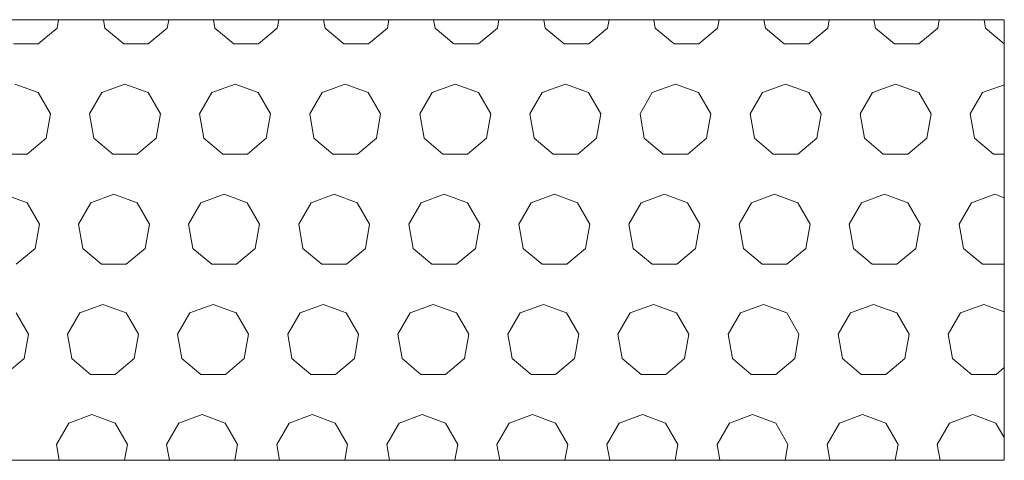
# Model space of a CAD drawing. Header units: millimetres. Extents: x 52659 to 1698020, y -10054 to 104697.
# Tile 219 of 256: x 225168 to 226062, y -8636 to -8236. Entities that reach past the tile are written whole.
import ezdxf

# ---------------------------------------------------------------- set-up
doc = ezdxf.new("R2010")
doc.units = ezdxf.units.MM
doc.header["$MEASUREMENT"] = 0
doc.layers.add('02-04 BRISES SOLEILS CLAIRES', color=7, linetype='Continuous')

# ---------------------------------------------------------------- blocks, each defined once
blk = doc.blocks.new('*X1846', base_point=(131932.67, 5158.07))
at = {"layer": '02-04 BRISES SOLEILS CLAIRES', "color": 7, "linetype": 'Continuous', "lineweight": 5}
for p, q in [((225201.62, -8243.96), (225202.97, -8236.35)), ((225243.63, -8236.35), (225244.97, -8243.96)), ((225301.62, -8243.96), (225302.97, -8236.35)), ((225343.63, -8236.35), (225344.97, -8243.96)), ((225401.62, -8243.96), (225402.97, -8236.35)), ((225443.63, -8236.35), (225444.97, -8243.96)), ((225501.62, -8243.96), (225502.97, -8236.35)), ((225543.63, -8236.35), (225544.97, -8243.96)), ((225601.62, -8243.96), (225602.97, -8236.35)), ((225643.63, -8236.35), (225644.97, -8243.96)), ((225701.62, -8243.96), (225702.97, -8236.35)), ((225743.63, -8236.35), (225744.97, -8243.96)), ((225801.62, -8243.96), (225802.97, -8236.35)), ((225843.63, -8236.35), (225844.97, -8243.96)), ((225901.62, -8243.96), (225902.97, -8236.35)), ((225943.63, -8236.35), (225944.97, -8243.96)), ((226001.62, -8243.96), (226002.97, -8236.35)), ((226043.63, -8236.35), (226044.97, -8243.96)), ((225184.48, -8258.34), (225201.62, -8243.96)), ((225244.97, -8243.96), (225262.11, -8258.34)), ((225284.48, -8258.34), (225301.62, -8243.96)), ((225344.97, -8243.96), (225362.11, -8258.34)), ((225384.48, -8258.34), (225401.62, -8243.96)), ((225444.97, -8243.96), (225462.11, -8258.34)), ((225484.48, -8258.34), (225501.62, -8243.96)), ((225544.97, -8243.96), (225562.11, -8258.34)), ((225584.48, -8258.34), (225601.62, -8243.96)), ((225644.97, -8243.96), (225662.11, -8258.34)), ((225684.48, -8258.34), (225701.62, -8243.96)), ((225744.97, -8243.96), (225762.11, -8258.34)), ((225784.48, -8258.34), (225801.62, -8243.96)), ((225844.97, -8243.96), (225862.11, -8258.34)), ((225884.48, -8258.34), (225901.62, -8243.96)), ((225944.97, -8243.96), (225962.11, -8258.34)), ((225984.48, -8258.34), (226001.62, -8243.96)), ((226044.97, -8243.96), (226061.99, -8258.24)), ((225162.11, -8258.34), (225184.48, -8258.34)), ((225262.11, -8258.34), (225284.48, -8258.34)), ((225362.11, -8258.34), (225384.48, -8258.34)), ((225462.11, -8258.34), (225484.48, -8258.34)), ((225562.11, -8258.34), (225584.48, -8258.34)), ((225662.11, -8258.34), (225684.48, -8258.34)), ((225762.11, -8258.34), (225784.48, -8258.34)), ((225862.11, -8258.34), (225884.48, -8258.34)), ((225962.11, -8258.34), (225984.48, -8258.34)), ((225184.32, -8302.55), (225163.3, -8294.9)), ((225263.3, -8294.9), (225242.28, -8302.55)), ((225284.32, -8302.55), (225263.3, -8294.9)), ((225363.3, -8294.9), (225342.28, -8302.55)), ((225384.32, -8302.55), (225363.3, -8294.9)), ((225463.3, -8294.9), (225442.28, -8302.55)), ((225484.32, -8302.55), (225463.3, -8294.9)), ((225563.3, -8294.9), (225542.28, -8302.55)), ((225584.32, -8302.55), (225563.3, -8294.9)), ((225663.3, -8294.9), (225642.28, -8302.55)), ((225684.32, -8302.55), (225663.3, -8294.9)), ((225763.3, -8294.9), (225742.28, -8302.55)), ((225784.32, -8302.55), (225763.3, -8294.9)), ((225863.3, -8294.9), (225842.28, -8302.55)), ((225884.32, -8302.55), (225863.3, -8294.9)), ((225963.3, -8294.9), (225942.28, -8302.55)), ((225984.32, -8302.55), (225963.3, -8294.9)), ((226061.99, -8295.38), (226042.28, -8302.55)), ((225195.51, -8321.93), (225184.32, -8302.55)), ((225242.28, -8302.55), (225231.09, -8321.93)), ((225295.51, -8321.93), (225284.32, -8302.55)), ((225342.28, -8302.55), (225331.09, -8321.93)), ((225395.51, -8321.93), (225384.32, -8302.55)), ((225442.28, -8302.55), (225431.09, -8321.93)), ((225495.51, -8321.93), (225484.32, -8302.55)), ((225542.28, -8302.55), (225531.09, -8321.93)), ((225595.51, -8321.93), (225584.32, -8302.55)), ((225642.28, -8302.55), (225631.09, -8321.93)), ((225695.51, -8321.93), (225684.32, -8302.55)), ((225742.28, -8302.55), (225731.09, -8321.93)), ((225795.51, -8321.93), (225784.32, -8302.55)), ((225842.28, -8302.55), (225831.09, -8321.93)), ((225895.51, -8321.93), (225884.32, -8302.55)), ((225942.28, -8302.55), (225931.09, -8321.93)), ((225995.51, -8321.93), (225984.32, -8302.55)), ((226042.28, -8302.55), (226031.09, -8321.93)), ((225191.62, -8343.96), (225195.51, -8321.93)), ((225231.09, -8321.93), (225234.97, -8343.96)), ((225291.62, -8343.96), (225295.51, -8321.93)), ((225331.09, -8321.93), (225334.97, -8343.96)), ((225391.62, -8343.96), (225395.51, -8321.93)), ((225431.09, -8321.93), (225434.97, -8343.96)), ((225491.62, -8343.96), (225495.51, -8321.93)), ((225531.09, -8321.93), (225534.97, -8343.96)), ((225591.62, -8343.96), (225595.51, -8321.93)), ((225631.09, -8321.93), (225634.97, -8343.96)), ((225691.62, -8343.96), (225695.51, -8321.93)), ((225731.09, -8321.93), (225734.97, -8343.96)), ((225791.62, -8343.96), (225795.51, -8321.93)), ((225831.09, -8321.93), (225834.97, -8343.96)), ((225891.62, -8343.96), (225895.51, -8321.93)), ((225931.09, -8321.93), (225934.97, -8343.96)), ((225991.62, -8343.96), (225995.51, -8321.93)), ((226031.09, -8321.93), (226034.97, -8343.96)), ((225174.48, -8358.34), (225191.62, -8343.96)), ((225234.97, -8343.96), (225252.11, -8358.34)), ((225274.48, -8358.34), (225291.62, -8343.96)), ((225334.97, -8343.96), (225352.11, -8358.34)), ((225374.48, -8358.34), (225391.62, -8343.96)), ((225434.97, -8343.96), (225452.11, -8358.34)), ((225474.48, -8358.34), (225491.62, -8343.96)), ((225534.97, -8343.96), (225552.11, -8358.34)), ((225574.48, -8358.34), (225591.62, -8343.96)), ((225634.97, -8343.96), (225652.11, -8358.34)), ((225674.48, -8358.34), (225691.62, -8343.96)), ((225734.97, -8343.96), (225752.11, -8358.34)), ((225774.48, -8358.34), (225791.62, -8343.96)), ((225834.97, -8343.96), (225852.11, -8358.34)), ((225874.48, -8358.34), (225891.62, -8343.96)), ((225934.97, -8343.96), (225952.11, -8358.34)), ((225974.48, -8358.34), (225991.62, -8343.96)), ((226034.97, -8343.96), (226052.11, -8358.34)), ((225152.11, -8358.34), (225174.48, -8358.34)), ((225252.11, -8358.34), (225274.48, -8358.34)), ((225352.11, -8358.34), (225374.48, -8358.34)), ((225452.11, -8358.34), (225474.48, -8358.34)), ((225552.11, -8358.34), (225574.48, -8358.34)), ((225652.11, -8358.34), (225674.48, -8358.34)), ((225752.11, -8358.34), (225774.48, -8358.34)), ((225852.11, -8358.34), (225874.48, -8358.34)), ((225952.11, -8358.34), (225974.48, -8358.34)), ((226052.11, -8358.34), (226061.99, -8358.34)), ((225174.32, -8402.55), (225153.3, -8394.9)), ((225253.3, -8394.9), (225232.28, -8402.55)), ((225274.32, -8402.55), (225253.3, -8394.9)), ((225353.3, -8394.9), (225332.28, -8402.55)), ((225374.32, -8402.55), (225353.3, -8394.9)), ((225453.3, -8394.9), (225432.28, -8402.55)), ((225474.32, -8402.55), (225453.3, -8394.9)), ((225553.3, -8394.9), (225532.28, -8402.55)), ((225574.32, -8402.55), (225553.3, -8394.9)), ((225653.3, -8394.9), (225632.28, -8402.55)), ((225674.32, -8402.55), (225653.3, -8394.9)), ((225753.3, -8394.9), (225732.28, -8402.55)), ((225774.32, -8402.55), (225753.3, -8394.9)), ((225853.3, -8394.9), (225832.28, -8402.55)), ((225874.32, -8402.55), (225853.3, -8394.9)), ((225953.3, -8394.9), (225932.28, -8402.55)), ((225974.32, -8402.55), (225953.3, -8394.9)), ((226053.3, -8394.9), (226032.28, -8402.55)), ((226061.99, -8398.07), (226053.3, -8394.9)), ((225185.51, -8421.93), (225174.32, -8402.55)), ((225232.28, -8402.55), (225221.09, -8421.93)), ((225285.51, -8421.93), (225274.32, -8402.55)), ((225332.28, -8402.55), (225321.09, -8421.93)), ((225385.51, -8421.93), (225374.32, -8402.55)), ((225432.28, -8402.55), (225421.09, -8421.93)), ((225485.51, -8421.93), (225474.32, -8402.55)), ((225532.28, -8402.55), (225521.09, -8421.93)), ((225585.51, -8421.93), (225574.32, -8402.55)), ((225632.28, -8402.55), (225621.09, -8421.93)), ((225685.51, -8421.93), (225674.32, -8402.55)), ((225732.28, -8402.55), (225721.09, -8421.93)), ((225785.51, -8421.93), (225774.32, -8402.55)), ((225832.28, -8402.55), (225821.09, -8421.93)), ((225885.51, -8421.93), (225874.32, -8402.55)), ((225932.28, -8402.55), (225921.09, -8421.93)), ((225985.51, -8421.93), (225974.32, -8402.55)), ((226032.28, -8402.55), (226021.09, -8421.93)), ((225181.62, -8443.96), (225185.51, -8421.93)), ((225221.09, -8421.93), (225224.97, -8443.96)), ((225281.62, -8443.96), (225285.51, -8421.93)), ((225321.09, -8421.93), (225324.97, -8443.96)), ((225381.62, -8443.96), (225385.51, -8421.93)), ((225421.09, -8421.93), (225424.97, -8443.96)), ((225481.62, -8443.96), (225485.51, -8421.93)), ((225521.09, -8421.93), (225524.97, -8443.96)), ((225581.62, -8443.96), (225585.51, -8421.93)), ((225621.09, -8421.93), (225624.97, -8443.96)), ((225681.62, -8443.96), (225685.51, -8421.93)), ((225721.09, -8421.93), (225724.97, -8443.96)), ((225781.62, -8443.96), (225785.51, -8421.93)), ((225821.09, -8421.93), (225824.97, -8443.96)), ((225881.62, -8443.96), (225885.51, -8421.93)), ((225921.09, -8421.93), (225924.97, -8443.96)), ((225981.62, -8443.96), (225985.51, -8421.93)), ((226021.09, -8421.93), (226024.97, -8443.96)), ((225164.48, -8458.34), (225181.62, -8443.96)), ((225224.97, -8443.96), (225242.11, -8458.34)), ((225264.48, -8458.34), (225281.62, -8443.96)), ((225324.97, -8443.96), (225342.11, -8458.34)), ((225364.48, -8458.34), (225381.62, -8443.96)), ((225424.97, -8443.96), (225442.11, -8458.34)), ((225464.48, -8458.34), (225481.62, -8443.96)), ((225524.97, -8443.96), (225542.11, -8458.34)), ((225564.48, -8458.34), (225581.62, -8443.96)), ((225624.97, -8443.96), (225642.11, -8458.34)), ((225664.48, -8458.34), (225681.62, -8443.96)), ((225724.97, -8443.96), (225742.11, -8458.34)), ((225764.48, -8458.34), (225781.62, -8443.96)), ((225824.97, -8443.96), (225842.11, -8458.34)), ((225864.48, -8458.34), (225881.62, -8443.96)), ((225924.97, -8443.96), (225942.11, -8458.34)), ((225964.48, -8458.34), (225981.62, -8443.96)), ((226024.97, -8443.96), (226042.11, -8458.34)), ((225242.11, -8458.34), (225264.48, -8458.34)), ((225342.11, -8458.34), (225364.48, -8458.34)), ((225442.11, -8458.34), (225464.48, -8458.34)), ((225542.11, -8458.34), (225564.48, -8458.34)), ((225642.11, -8458.34), (225664.48, -8458.34)), ((225742.11, -8458.34), (225764.48, -8458.34)), ((225842.11, -8458.34), (225864.48, -8458.34)), ((225942.11, -8458.34), (225964.48, -8458.34)), ((226042.11, -8458.34), (226061.99, -8458.34)), ((225243.3, -8494.9), (225222.28, -8502.55)), ((225264.32, -8502.55), (225243.3, -8494.9)), ((225343.3, -8494.9), (225322.28, -8502.55)), ((225364.32, -8502.55), (225343.3, -8494.9)), ((225443.3, -8494.9), (225422.28, -8502.55)), ((225464.32, -8502.55), (225443.3, -8494.9)), ((225543.3, -8494.9), (225522.28, -8502.55)), ((225564.32, -8502.55), (225543.3, -8494.9)), ((225643.3, -8494.9), (225622.28, -8502.55)), ((225664.32, -8502.55), (225643.3, -8494.9)), ((225743.3, -8494.9), (225722.28, -8502.55)), ((225764.32, -8502.55), (225743.3, -8494.9)), ((225843.3, -8494.9), (225822.28, -8502.55)), ((225864.32, -8502.55), (225843.3, -8494.9)), ((225943.3, -8494.9), (225922.28, -8502.55)), ((225964.32, -8502.55), (225943.3, -8494.9)), ((226043.3, -8494.9), (226022.28, -8502.55)), ((226061.99, -8501.71), (226043.3, -8494.9)), ((225175.51, -8521.93), (225164.32, -8502.55)), ((225222.28, -8502.55), (225211.09, -8521.93)), ((225275.51, -8521.93), (225264.32, -8502.55)), ((225322.28, -8502.55), (225311.09, -8521.93)), ((225375.51, -8521.93), (225364.32, -8502.55)), ((225422.28, -8502.55), (225411.09, -8521.93)), ((225475.51, -8521.93), (225464.32, -8502.55)), ((225522.28, -8502.55), (225511.09, -8521.93)), ((225575.51, -8521.93), (225564.32, -8502.55)), ((225622.28, -8502.55), (225611.09, -8521.93)), ((225675.51, -8521.93), (225664.32, -8502.55)), ((225722.28, -8502.55), (225711.09, -8521.93)), ((225775.51, -8521.93), (225764.32, -8502.55)), ((225822.28, -8502.55), (225811.09, -8521.93)), ((225875.51, -8521.93), (225864.32, -8502.55)), ((225922.28, -8502.55), (225911.09, -8521.93)), ((225975.51, -8521.93), (225964.32, -8502.55)), ((226022.28, -8502.55), (226011.09, -8521.93)), ((225171.62, -8543.96), (225175.51, -8521.93)), ((225211.09, -8521.93), (225214.97, -8543.96)), ((225271.62, -8543.96), (225275.51, -8521.93)), ((225311.09, -8521.93), (225314.97, -8543.96)), ((225371.62, -8543.96), (225375.51, -8521.93)), ((225411.09, -8521.93), (225414.97, -8543.96)), ((225471.62, -8543.96), (225475.51, -8521.93)), ((225511.09, -8521.93), (225514.97, -8543.96)), ((225571.62, -8543.96), (225575.51, -8521.93)), ((225611.09, -8521.93), (225614.97, -8543.96)), ((225671.62, -8543.96), (225675.51, -8521.93)), ((225711.09, -8521.93), (225714.97, -8543.96)), ((225771.62, -8543.96), (225775.51, -8521.93)), ((225811.09, -8521.93), (225814.97, -8543.96)), ((225871.62, -8543.96), (225875.51, -8521.93)), ((225911.09, -8521.93), (225914.97, -8543.96)), ((225971.62, -8543.96), (225975.51, -8521.93)), ((226011.09, -8521.93), (226014.97, -8543.96)), ((225154.48, -8558.34), (225171.62, -8543.96)), ((225214.97, -8543.96), (225232.11, -8558.34)), ((225254.48, -8558.34), (225271.62, -8543.96)), ((225314.97, -8543.96), (225332.11, -8558.34)), ((225354.48, -8558.34), (225371.62, -8543.96)), ((225414.97, -8543.96), (225432.11, -8558.34)), ((225454.48, -8558.34), (225471.62, -8543.96)), ((225514.97, -8543.96), (225532.11, -8558.34)), ((225554.48, -8558.34), (225571.62, -8543.96)), ((225614.97, -8543.96), (225632.11, -8558.34)), ((225654.48, -8558.34), (225671.62, -8543.96)), ((225714.97, -8543.96), (225732.11, -8558.34)), ((225754.48, -8558.34), (225771.62, -8543.96)), ((225814.97, -8543.96), (225832.11, -8558.34)), ((225854.48, -8558.34), (225871.62, -8543.96)), ((225914.97, -8543.96), (225932.11, -8558.34)), ((225954.48, -8558.34), (225971.62, -8543.96)), ((226014.97, -8543.96), (226032.11, -8558.34)), ((225232.11, -8558.34), (225254.48, -8558.34)), ((225332.11, -8558.34), (225354.48, -8558.34)), ((225432.11, -8558.34), (225454.48, -8558.34)), ((225532.11, -8558.34), (225554.48, -8558.34)), ((225632.11, -8558.34), (225654.48, -8558.34)), ((225732.11, -8558.34), (225754.48, -8558.34)), ((225832.11, -8558.34), (225854.48, -8558.34)), ((225932.11, -8558.34), (225954.48, -8558.34)), ((226032.11, -8558.34), (226054.48, -8558.34)), ((226054.48, -8558.34), (226061.99, -8552.04)), ((225212.28, -8602.55), (225201.09, -8621.93)), ((225233.3, -8594.9), (225212.28, -8602.55)), ((225254.32, -8602.55), (225233.3, -8594.9)), ((225265.51, -8621.93), (225254.32, -8602.55)), ((225312.28, -8602.55), (225301.09, -8621.93)), ((225333.3, -8594.9), (225312.28, -8602.55)), ((225354.32, -8602.55), (225333.3, -8594.9)), ((225365.51, -8621.93), (225354.32, -8602.55)), ((225412.28, -8602.55), (225401.09, -8621.93)), ((225433.3, -8594.9), (225412.28, -8602.55)), ((225454.32, -8602.55), (225433.3, -8594.9)), ((225465.51, -8621.93), (225454.32, -8602.55)), ((225512.28, -8602.55), (225501.09, -8621.93)), ((225533.3, -8594.9), (225512.28, -8602.55)), ((225554.32, -8602.55), (225533.3, -8594.9)), ((225565.51, -8621.93), (225554.32, -8602.55)), ((225612.28, -8602.55), (225601.09, -8621.93)), ((225633.3, -8594.9), (225612.28, -8602.55)), ((225654.32, -8602.55), (225633.3, -8594.9)), ((225665.51, -8621.93), (225654.32, -8602.55)), ((225712.28, -8602.55), (225701.09, -8621.93)), ((225733.3, -8594.9), (225712.28, -8602.55)), ((225754.32, -8602.55), (225733.3, -8594.9)), ((225765.51, -8621.93), (225754.32, -8602.55)), ((225812.28, -8602.55), (225801.09, -8621.93)), ((225833.3, -8594.9), (225812.28, -8602.55)), ((225854.32, -8602.55), (225833.3, -8594.9)), ((225865.51, -8621.93), (225854.32, -8602.55)), ((225912.28, -8602.55), (225901.09, -8621.93)), ((225933.3, -8594.9), (225912.28, -8602.55)), ((225954.32, -8602.55), (225933.3, -8594.9)), ((225965.51, -8621.93), (225954.32, -8602.55)), ((226012.28, -8602.55), (226001.09, -8621.93)), ((226033.3, -8594.9), (226012.28, -8602.55)), ((226054.32, -8602.55), (226033.3, -8594.9)), ((226061.99, -8615.84), (226054.32, -8602.55)), ((225201.09, -8621.93), (225203.64, -8636.39)), ((225262.96, -8636.39), (225265.51, -8621.93)), ((225301.09, -8621.93), (225303.64, -8636.39)), ((225362.96, -8636.39), (225365.51, -8621.93)), ((225401.09, -8621.93), (225403.64, -8636.39)), ((225462.96, -8636.39), (225465.51, -8621.93)), ((225501.09, -8621.93), (225503.64, -8636.39)), ((225562.96, -8636.39), (225565.51, -8621.93)), ((225601.09, -8621.93), (225603.64, -8636.39)), ((225662.96, -8636.39), (225665.51, -8621.93)), ((225701.09, -8621.93), (225703.64, -8636.39)), ((225762.96, -8636.39), (225765.51, -8621.93)), ((225801.09, -8621.93), (225803.64, -8636.39)), ((225862.96, -8636.39), (225865.51, -8621.93)), ((225901.09, -8621.93), (225903.64, -8636.39)), ((225962.96, -8636.39), (225965.51, -8621.93)), ((226001.09, -8621.93), (226003.64, -8636.39))]:
    blk.add_line(p, q, dxfattribs=at)
blk = doc.blocks.new('Élément de coupe_1553_8', base_point=(131932.67, 5158.07))
at = {"layer": '02-04 BRISES SOLEILS CLAIRES', "color": 7, "linetype": 'Continuous', "lineweight": 9}
for p, q in [((226061.99, -8236.35), (224283.92, -8236.35)), ((226061.99, -8636.39), (226061.99, -8236.35)), ((224283.92, -8636.39), (226061.99, -8636.39))]:
    blk.add_line(p, q, dxfattribs=at)
at = {"layer": '02-04 BRISES SOLEILS CLAIRES', "lineweight": 0}
blk.add_blockref('*X1846', (131932.67, 5158.07), dxfattribs=at)

msp = doc.modelspace()

# ---------------------------------------------------------------- block references
at = {"layer": '02-04 BRISES SOLEILS CLAIRES', "lineweight": 0}
msp.add_blockref('Élément de coupe_1553_8', (131932.668, 5158.072), dxfattribs=at)

doc.saveas('drawing.dxf')
